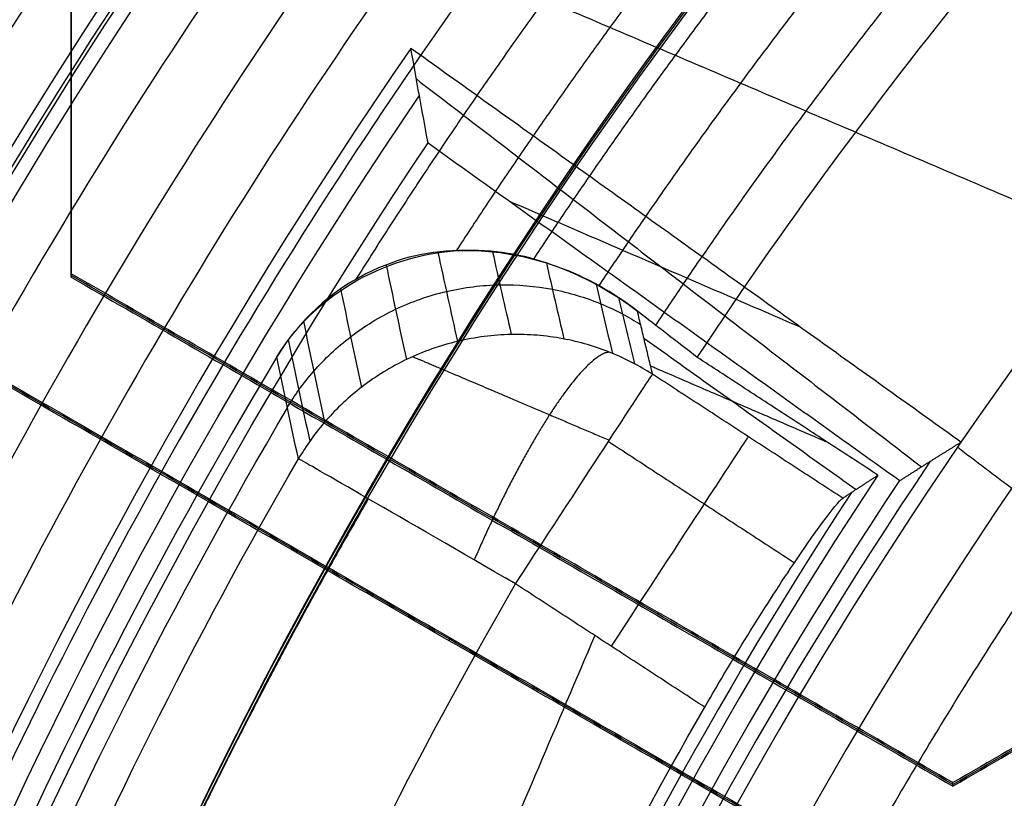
# Model space of a CAD drawing. Header units: millimetres. Extents: x -34.2 to 34.2, y -30.9 to 31.1.
# Tile 26 of 77: x -9.4 to -7.4, y 4.6 to 6.1. Entities that reach past the tile are written whole.
import ezdxf

# ---------------------------------------------------------------- set-up
doc = ezdxf.new("R2010")
doc.units = ezdxf.units.MM
for name, color, linetype, true_color in [('COTAS', 252, 'Continuous', 0x696969), ('IGES level 1', 7, 'Continuous', 0xe5eaed), ('IGES level 14', 7, 'Continuous', 0xffffff), ('IGES level 3', 7, 'Continuous', 0xe5eaed), ('IGES level 5', 7, 'Continuous', 0xe5eaed), ('IGES level 7', 7, 'Continuous', 0xcad1ee), ('IGES level 8', 7, 'Continuous', 0xcad1ee)]:
    doc.layers.add(name, color=color, linetype=linetype, true_color=true_color)

# ---------------------------------------------------------------- blocks, each defined once
blk = doc.blocks.new('Kivi_7w')
at = {"layer": 'IGES level 1', "extrusion": (0, 0, -1)}
for centre, radius, start, end in [((-7.99360577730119e-15, 1.77635683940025e-15, 1.399999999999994), 31, 269.9999999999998, 90.00000000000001), ((-7.573064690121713e-29, 2.831068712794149e-15, 0.8499999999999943), 31, 270.0000000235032, 89.99999998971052), ((-7.573064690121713e-29, 2.831068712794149e-15, 0.1500000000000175), 30.85, 270.0000000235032, 89.99999998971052), ((-7.573064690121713e-29, 1.77635683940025e-15), 30.7, 270, 90), ((-7.573064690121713e-29, 2.831068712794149e-15), 25.75, 270, 89.99999999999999), ((-7.573064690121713e-29, 2.831068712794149e-15), 24.25, 270, 89.99999999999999), ((-7.573064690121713e-29, 2.831068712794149e-15, 0.8500000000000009), 23.5, 270.0000000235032, 89.99999998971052)]:
    blk.add_arc(centre, radius, start, end, dxfattribs=at)
at = {"layer": 'IGES level 1'}
for centre, radius, start, end in [((9.992007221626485e-15, 1.77635683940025e-15, -0.2999999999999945), 31, 89.99999999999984, 270), ((7.573064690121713e-29, 2.831068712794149e-15, -1.549999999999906), 30.85, 90.00000002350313, 269.9999999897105), ((7.573064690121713e-29, 1.77635683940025e-15, -1.700000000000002), 30.7, 90.00000000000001, 270), ((7.573064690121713e-29, 1.77635683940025e-15), 25.75, 90.00000000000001, 270), ((7.587855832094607e-29, 1.77635683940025e-15), 24.25, 90.00000000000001, 270), ((6.310887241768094e-29, -1.77635683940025e-15), 23.5, 89.99999999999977, 270), ((7.573064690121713e-29, 1.77635683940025e-15, -1.700000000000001), 23.5, 90.00000000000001, 270)]:
    blk.add_arc(centre, radius, start, end, dxfattribs=at)
at = {"layer": 'IGES level 14', "extrusion": (-9.205336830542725e-34, -0.002279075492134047, -0.9999974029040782)}
blk.add_arc((-7.562773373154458e-29, -0.009800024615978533, -4.67721718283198), 16.5, 270, 90, dxfattribs=at)
at = {"layer": 'IGES level 14', "extrusion": (0, 0.002279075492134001, 0.9999974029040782)}
blk.add_arc((7.573064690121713e-29, -0.009800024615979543, 3.17721718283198), 16.5, 90.00000002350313, 269.9999999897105, dxfattribs=at)
at = {"layer": 'IGES level 14', "extrusion": (1.833778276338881e-35, 0.00227907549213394, 0.9999974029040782)}
blk.add_arc((7.544134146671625e-29, -0.009800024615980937, 1.67721718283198), 16.5, 90.00000000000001, 270, dxfattribs=at)
at = {"layer": 'IGES level 14', "extrusion": (1.833772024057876e-35, 0.00227907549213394, 0.9999974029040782)}
blk.add_arc((7.533618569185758e-29, -0.009800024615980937, 1.67721718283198), 16.5, 90.00000000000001, 270, dxfattribs=at)
at = {"layer": 'IGES level 14'}
for points in [[(-9.25, 5.485673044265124, 4.664727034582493), (-9.25, 7.506393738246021, 4.660121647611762)], [(-9.25, 5.482254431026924, 3.164730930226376), (-9.25, 7.50297512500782, 3.160125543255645)], [(-9.25, 7.499556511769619, 1.660129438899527), (-9.25, 5.478835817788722, 1.664734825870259)], [(-9.25, 5.478835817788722, 1.664734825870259), (-9.25, 5.485673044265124, 4.664727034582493)], [(-7.5, 4.475312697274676, 4.667029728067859), (-9.25, 5.485673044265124, 4.664727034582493)], [(-7.5, 4.471894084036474, 3.167033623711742), (-9.25, 5.482254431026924, 3.164730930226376)], [(-9.25, 5.478835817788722, 1.664734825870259), (-7.5, 4.468475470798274, 1.667037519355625)], [(-5.75, 5.485673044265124, 4.664727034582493), (-7.5, 4.475312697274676, 4.667029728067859)], [(-7.5, 4.471894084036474, 3.167033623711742), (-5.75, 5.482254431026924, 3.164730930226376)], [(-7.5, 4.468475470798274, 1.667037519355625), (-5.75, 5.478835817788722, 1.664734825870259)], [(-9.375, 5.269167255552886, 4.665220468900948), (-7.625, 4.258806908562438, 4.667523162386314)], [(-7.625, 4.255388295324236, 3.167527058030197), (-9.375, 5.265748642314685, 3.165224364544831)], [(-7.625, 4.251969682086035, 1.66753095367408), (-9.375, 5.262330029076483, 1.665228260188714)], [(-8.375, 4.973655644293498, 1.665886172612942), (-8.375, 4.980492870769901, 4.665878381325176)], [(-8.5, 4.763987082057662, 4.666371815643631), (-8.5, 4.757149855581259, 1.666379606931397)], [(-7.5, 4.468475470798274, 1.667037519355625), (-7.5, 4.475312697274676, 4.667029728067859)]]:
    blk.add_open_spline(points, degree=1, dxfattribs=at)
at = {"layer": 'IGES level 3', "extrusion": (1.101692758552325e-33, -0.002279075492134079, -0.9999974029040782)}
blk.add_arc((-7.628874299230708e-29, -0.009800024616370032, -14.299988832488), 22.5, 270, 90, dxfattribs=at)
at = {"layer": 'IGES level 3', "extrusion": (0, -0.002279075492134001, -0.9999974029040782)}
for centre, radius in [((-7.573064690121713e-29, -0.00980002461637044, -6.299988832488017), 22.49999999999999), ((-7.573064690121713e-29, -0.00980002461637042, -10.299988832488), 20.99999999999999), ((-7.573064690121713e-29, -0.009800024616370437, 0.4500111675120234), 18.625), ((-7.573064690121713e-29, -0.009800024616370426, -5.299988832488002), 17.74999999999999), ((-7.573064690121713e-29, -0.00980002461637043, -1.049988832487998), 15.75)]:
    blk.add_arc(centre, radius, 270.0000000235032, 89.99999998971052, dxfattribs=at)
at = {"layer": 'IGES level 3', "extrusion": (8.609319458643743e-34, 0.002279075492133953, 0.9999974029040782)}
blk.add_arc((7.53376800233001e-29, -0.009800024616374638, -1.700011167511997), 22.5, 90.00000000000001, 270, dxfattribs=at)
at = {"layer": 'IGES level 3', "extrusion": (1.835710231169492e-35, -0.002279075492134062, -0.9999974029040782)}
blk.add_arc((-7.573061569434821e-29, -0.009800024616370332, 1.700011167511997), 22.5, 270, 89.99999999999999, dxfattribs=at)
at = {"layer": 'IGES level 3', "extrusion": (1.005376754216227e-33, 0.002279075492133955, 0.9999974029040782)}
blk.add_arc((7.563374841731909e-29, -0.009800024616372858, -1.700011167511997), 21.5, 90.00000000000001, 270, dxfattribs=at)
at = {"layer": 'IGES level 3', "extrusion": (-5.205727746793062e-33, -0.002279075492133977, -0.9999974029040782)}
blk.add_arc((-7.585342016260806e-29, -0.009800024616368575, -14.299988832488), 21, 270, 90, dxfattribs=at)
at = {"layer": 'IGES level 3', "extrusion": (2.329453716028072e-33, 0.002279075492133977, 0.9999974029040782)}
blk.add_arc((7.57652751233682e-29, -0.009800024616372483, 6.299988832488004), 21, 90.00000000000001, 270, dxfattribs=at)
at = {"layer": 'IGES level 3', "extrusion": (1.83376577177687e-35, 0.002279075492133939, 0.9999974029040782)}
blk.add_arc((7.573053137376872e-29, -0.00980002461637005, 6.299988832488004), 17.75, 90, 270, dxfattribs=at)
at = {"layer": 'IGES level 3', "extrusion": (-1.835350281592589e-33, -0.002279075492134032, -0.9999974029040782)}
blk.add_arc((-7.586699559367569e-29, -0.009800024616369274, -6.299988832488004), 17.75, 270, 90, dxfattribs=at)
at = {"layer": 'IGES level 3', "extrusion": (-4.149966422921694e-34, 0.002279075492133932, 0.9999974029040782)}
blk.add_arc((7.541195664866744e-29, -0.009800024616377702, 4.299988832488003), 17.75, 90.00000000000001, 270, dxfattribs=at)
at = {"layer": 'IGES level 3', "extrusion": (2.570194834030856e-33, 0.00227907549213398, 0.9999974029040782)}
blk.add_arc((7.572730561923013e-29, -0.00980002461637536, 1.299988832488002), 16.75, 89.99999999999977, 270, dxfattribs=at)
at = {"layer": 'IGES level 3', "extrusion": (-1.714979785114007e-33, -0.002279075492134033, -0.9999974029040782)}
blk.add_arc((-7.557536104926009e-29, -0.009800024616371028, -4.299988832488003), 16.75, 270, 90, dxfattribs=at)
at = {"layer": 'IGES level 3', "extrusion": (0, -0.002279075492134, -0.9999974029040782)}
blk.add_arc((-7.573064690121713e-29, -0.009800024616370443, -2.799988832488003), 16.74999999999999, 270.0000000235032, 89.99999998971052, dxfattribs=at)
at = {"layer": 'IGES level 3', "extrusion": (2.353528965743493e-33, 0.002279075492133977, 0.9999974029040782)}
blk.add_arc((7.888420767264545e-29, -0.009800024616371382, 0.7999888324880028), 15.75, 89.99999999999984, 270, dxfattribs=at)
at = {"layer": 'IGES level 3', "extrusion": (4.243116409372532e-35, -0.002279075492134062, -0.9999974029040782)}
blk.add_arc((-7.53362716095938e-29, -0.009800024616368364, -1.299988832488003), 15.75, 270, 90, dxfattribs=at)
at = {"layer": 'IGES level 5', "extrusion": (-3.67087160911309e-16, 0.002279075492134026, 0.9999974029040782)}
blk.add_arc((1.020545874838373e-14, -0.009800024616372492, 27.79998883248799), 25, 90.03400423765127, 270.0340042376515, dxfattribs=at)
at = {"layer": 'IGES level 5', "extrusion": (3.670884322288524e-16, -0.002279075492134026, -0.9999974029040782)}
blk.add_arc((-5.430291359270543e-15, -0.009800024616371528, -14.799988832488), 25, 269.9659957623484, 89.96599576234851, dxfattribs=at)
at = {"layer": 'IGES level 5', "extrusion": (0, -0.002279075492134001, -0.9999974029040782)}
for centre, radius in [((-7.573064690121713e-29, -0.009800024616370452, -21.299988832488), 25), ((-7.573064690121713e-29, -0.009800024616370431, -28.04998883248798), 24.75), ((-7.573064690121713e-29, -0.009800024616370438, -12.299988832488), 21.5), ((-7.573064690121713e-29, -0.009800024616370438, -15.899988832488), 20), ((-7.573064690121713e-29, -0.009800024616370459, -18.749988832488), 14.5)]:
    blk.add_arc(centre, radius, 269.9659957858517, 89.96599575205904, dxfattribs=at)
at = {"layer": 'IGES level 5', "extrusion": (0, 0.002279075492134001, 0.9999974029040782)}
for centre, radius in [((7.573064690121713e-29, -0.009800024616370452, 14.54998883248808), 24.75000000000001), ((7.573064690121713e-29, -0.009800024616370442, 15.74998883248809), 14.25), ((7.573064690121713e-29, -0.009800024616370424, 25.799988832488), 13), ((7.573064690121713e-29, -0.009800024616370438, 25.799988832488), 10)]:
    blk.add_arc(centre, radius, 90.03400426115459, 270.034004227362, dxfattribs=at)
at = {"layer": 'IGES level 5', "extrusion": (3.6706471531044e-16, -0.002279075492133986, -0.9999974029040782)}
blk.add_arc((-1.039887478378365e-14, -0.009800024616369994, -28.299988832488), 24.5, 269.9659957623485, 89.96599576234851, dxfattribs=at)
at = {"layer": 'IGES level 5', "extrusion": (-3.670653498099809e-16, 0.002279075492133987, 0.9999974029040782)}
blk.add_arc((5.244170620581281e-15, -0.00980002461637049, 14.299988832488), 24.5, 90.03400423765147, 270.0340042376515, dxfattribs=at)
at = {"layer": 'IGES level 5', "extrusion": (3.670926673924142e-16, -0.002279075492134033, -0.9999974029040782)}
blk.add_arc((-5.247873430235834e-15, -0.009800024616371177, -14.299988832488), 21.5, 269.9659957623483, 89.96599576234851, dxfattribs=at)
at = {"layer": 'IGES level 5', "extrusion": (-3.670433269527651e-16, 0.002279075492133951, 0.9999974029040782)}
blk.add_arc((3.780532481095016e-15, -0.00980002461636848, 10.299988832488), 21.5, 90.03400423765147, 270.0340042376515, dxfattribs=at)
at = {"layer": 'IGES level 5', "extrusion": (-3.670335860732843e-16, 0.002279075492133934, 0.9999974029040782)}
blk.add_arc((3.780450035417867e-15, -0.009800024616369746, 10.299988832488), 21.5, 90.03400423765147, 270.0340042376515, dxfattribs=at)
at = {"layer": 'IGES level 5', "extrusion": (3.671096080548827e-16, -0.002279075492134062, -0.9999974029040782)}
blk.add_arc((-7.894942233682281e-15, -0.00980002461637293, -21.499988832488), 20, 269.9659957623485, 89.96599576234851, dxfattribs=at)
at = {"layer": 'IGES level 5', "extrusion": (-3.670564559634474e-16, 0.002279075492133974, 0.9999974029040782)}
blk.add_arc((3.786930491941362e-15, -0.009800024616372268, 10.299988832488), 20, 90.03400423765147, 270.0340042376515, dxfattribs=at)
at = {"layer": 'IGES level 5', "extrusion": (3.671066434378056e-16, -0.002279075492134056, -0.9999974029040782)}
blk.add_arc((-3.781202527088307e-15, -0.009800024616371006, -10.299988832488), 20, 269.9659957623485, 89.96599576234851, dxfattribs=at)
at = {"layer": 'IGES level 5', "extrusion": (3.671049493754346e-16, -0.002279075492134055, -0.9999974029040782)}
blk.add_arc((-7.893250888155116e-15, -0.009800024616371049, -21.499988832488), 14.5, 269.9659957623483, 89.96599576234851, dxfattribs=at)
at = {"layer": 'IGES level 5', "extrusion": (-3.671051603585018e-16, 0.002279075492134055, 0.9999974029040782)}
blk.add_arc((5.872131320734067e-15, -0.009800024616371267, 15.999988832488), 14.5, 90.03400423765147, 270.0340042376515, dxfattribs=at)
at = {"layer": 'IGES level 5', "extrusion": (3.671057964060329e-16, -0.002279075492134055, -0.9999974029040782)}
blk.add_arc((-5.87447439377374e-15, -0.009800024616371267, -15.999988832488), 14.5, 269.9659957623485, 89.96599576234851, dxfattribs=at)
at = {"layer": 'IGES level 5', "extrusion": (-3.670645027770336e-16, 0.002279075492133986, 0.9999974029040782)}
blk.add_arc((5.688760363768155e-15, -0.00980002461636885, 15.499988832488), 14, 90.03400423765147, 270.0340042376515, dxfattribs=at)
at = {"layer": 'IGES level 5', "extrusion": (3.671339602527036e-16, -0.002279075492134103, -0.9999974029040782)}
blk.add_arc((-1.038969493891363e-14, -0.009800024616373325, -28.299988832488), 13, 269.9659957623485, 89.96599576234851, dxfattribs=at)
at = {"layer": 'IGES level 5', "extrusion": (-3.671339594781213e-16, 0.002279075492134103, 0.9999974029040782)}
blk.add_arc((8.550088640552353e-15, -0.009800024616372, 23.299988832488), 13, 90.03400423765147, 270.0340042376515, dxfattribs=at)
at = {"layer": 'IGES level 5', "extrusion": (3.670041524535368e-16, -0.002279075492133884, -0.9999974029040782)}
blk.add_arc((-1.038744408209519e-14, -0.009800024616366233, -28.299988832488), 10, 269.9659957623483, 89.96599576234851, dxfattribs=at)
at = {"layer": 'IGES level 5', "extrusion": (-3.672150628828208e-16, 0.002279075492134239, 0.9999974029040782)}
blk.add_arc((8.554908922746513e-15, -0.009800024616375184, 23.299988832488), 10, 90.03400423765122, 270.0340042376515, dxfattribs=at)
at = {"layer": 'IGES level 7', "extrusion": (-6.23601909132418e-15, -0.00227907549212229, -0.9999974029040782)}
blk.add_arc((1.413211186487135e-10, -0.009800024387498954, -13.44998883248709), 13.49999999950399, 339.8612202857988, 58.30312205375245, dxfattribs=at)
at = {"layer": 'IGES level 7', "extrusion": (0, -0.002279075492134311, -0.9999974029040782)}
for centre, radius, start, end in [((-7.573064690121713e-29, -0.009800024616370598, -14.47498883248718), 13.44628202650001, 342.1877919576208, 58.30312203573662), ((-7.573064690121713e-29, -0.009800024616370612, -13.62194459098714), 10.9462265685, 346.3502644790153, 64.07580998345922)]:
    blk.add_arc(centre, radius, start, end, dxfattribs=at)
at = {"layer": 'IGES level 7', "extrusion": (-9.352924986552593e-09, 0.002279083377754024, 0.9999974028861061)}
blk.add_arc((2.272389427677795e-07, -0.009800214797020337, 11.69998960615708), 12.5688390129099, 114.3339442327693, 259.4720864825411, dxfattribs=at)
at = {"layer": 'IGES level 7', "extrusion": (0, 0.002279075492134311, 0.9999974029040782)}
for centre, radius, start, end in [((7.573064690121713e-29, -0.009800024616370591, 12.57498883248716), 13.42344741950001, 121.6968779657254, 252.1091530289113), ((7.573064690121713e-29, -0.009800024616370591, 14.72498883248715), 9.100838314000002, 145.9969179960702, 167.8091129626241)]:
    blk.add_arc(centre, radius, start, end, dxfattribs=at)
at = {"layer": 'IGES level 7', "extrusion": (5.04699312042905e-16, -0.002279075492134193, -0.9999974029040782)}
blk.add_arc((-3.613536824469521e-11, -0.00980002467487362, -15.49998883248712), 13.39256405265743, 342.2717077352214, 58.30312205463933, dxfattribs=at)
at = {"layer": 'IGES level 7', "extrusion": (-1.177845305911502e-13, 0.002279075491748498, 0.999997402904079)}
blk.add_arc((4.619931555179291e-12, -0.00980002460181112, 11.6999888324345), 13.34689483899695, 121.6968779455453, 252.1091530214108, dxfattribs=at)
at = {"layer": 'IGES level 7', "extrusion": (0, -0.00227907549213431, -0.9999974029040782)}
for centre, radius, start, end in [((-7.573064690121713e-29, -0.009800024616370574, -12.49694459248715), 11.77188247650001, 281.3669865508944, 64.8269823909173), ((-7.573064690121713e-29, -0.009800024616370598, -14.72498883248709), 10.34781278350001, 11.99877113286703, 34.19519787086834)]:
    blk.add_arc(centre, radius, start, end, dxfattribs=at)
at = {"layer": 'IGES level 7', "extrusion": (4.502104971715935e-11, -0.00227907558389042, -0.9999974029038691)}
blk.add_arc((-4.852582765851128e-10, -0.009800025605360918, -13.29390035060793), 10.9749267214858, 282.3289579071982, 63.86501105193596, dxfattribs=at)
at = {"layer": 'IGES level 7', "extrusion": (-1.224980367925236e-07, -0.002278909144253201, -0.9999974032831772)}
blk.add_arc((1.604898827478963e-06, -0.009797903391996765, -13.949986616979), 10.91752664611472, 347.1266865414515, 64.20127674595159, dxfattribs=at)
at = {"layer": 'IGES level 7', "extrusion": (-8.704678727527e-12, 0.0022790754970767, 0.9999974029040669)}
blk.add_arc((5.054701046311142e-09, -0.009800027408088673, 13.94998883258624), 10.41561650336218, 145.4226068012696, 168.3834241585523, dxfattribs=at)
at = {"layer": 'IGES level 7', "extrusion": (5.508496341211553e-12, -0.002279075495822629, -0.9999974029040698)}
blk.add_arc((-1.905902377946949e-09, -0.009800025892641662, -15.49998883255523), 10.28000907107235, 12.38607181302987, 33.80789722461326, dxfattribs=at)
at = {"layer": 'IGES level 7', "extrusion": (-2.23493038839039e-12, 0.00227907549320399, 0.9999974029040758)}
blk.add_arc((-3.447185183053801e-09, -0.009800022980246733, 13.94998883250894), 9.072826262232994, 145.5735272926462, 168.2325036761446, dxfattribs=at)
at = {"layer": 'IGES level 7', "extrusion": (-3.857934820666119e-15, -0.002279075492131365, -0.9999974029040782)}
blk.add_arc((-1.658531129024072e-14, -0.009800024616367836, -15.49998883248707), 9.128850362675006, 12.61176562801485, 33.58220340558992, dxfattribs=at)
at = {"layer": 'IGES level 7'}
for points, degree in [([(-10.91650915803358, 7.783893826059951, 15.48228895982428), (-5.697452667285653, 5.558108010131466, 15.48736170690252)], 1), ([(-8.934511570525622, 6.296281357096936, 13.93567532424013), (-5.928021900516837, 5.014095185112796, 13.9385975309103)], 1), ([(-8.54173957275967, 5.745412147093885, 15.48693482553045), (-8.553349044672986, 5.808132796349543, 14.97015161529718), (-8.564701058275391, 5.870672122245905, 14.45334052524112), (-8.575805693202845, 5.933037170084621, 13.93650318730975)], 3), ([(-7.483742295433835, 5.151285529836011, 13.93828486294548), (-8.575805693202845, 5.933037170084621, 13.93650318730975)], 1), ([(-8.56493074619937, 5.872346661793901, 14.43899766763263), (-7.56208009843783, 5.102309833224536, 14.93591402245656)], 1), ([(-8.54173957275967, 5.745412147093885, 15.48693482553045), (-7.605182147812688, 5.07497918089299, 15.48846279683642)], 1), ([(-7.802336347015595, 5.379350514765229, 13.93776508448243), (-8.37865149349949, 5.628665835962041, 15.4872008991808)], 1)]:
    blk.add_open_spline(points, degree=degree, dxfattribs=at)
blk.add_rational_spline([(-7.605182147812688, 5.07497918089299, 15.48846279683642), (-7.564854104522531, 5.100679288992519, 14.97025574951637), (-7.524373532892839, 5.126115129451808, 14.45352183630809), (-7.483742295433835, 5.151285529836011, 13.93828486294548)], [1, 0.999984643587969, 0.999984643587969, 1], degree=3, dxfattribs=at)
at = {"layer": 'IGES level 8', "extrusion": (0, -0.002279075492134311, -0.9999974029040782)}
blk.add_arc((-7.573064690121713e-29, -0.009800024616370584, -5.199988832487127), 17.5, 293.0969845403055, 113.0969845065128, dxfattribs=at)
at = {"layer": 'IGES level 8', "extrusion": (5.852610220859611e-15, 0.002279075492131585, 0.9999974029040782)}
blk.add_arc((-2.797333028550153e-14, -0.0098000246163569, 4.449988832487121), 17.5, 66.90301548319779, 246.9030154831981, dxfattribs=at)
at = {"layer": 'IGES level 8', "extrusion": (0, 0.002279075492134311, 0.9999974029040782)}
for centre, radius, start, end in [((7.573064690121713e-29, -0.009800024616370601, 10.44669935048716), 8.941142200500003, 66.9030155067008, 246.9030154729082), ((7.573064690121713e-29, -0.00980002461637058, 14.62498883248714), 9.197289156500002, 146.8618212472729, 166.9442096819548)]:
    blk.add_arc(centre, radius, start, end, dxfattribs=at)
at = {"layer": 'IGES level 8', "extrusion": (7.165500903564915e-14, 0.002279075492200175, 0.999997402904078)}
blk.add_arc((-0.001384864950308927, -0.01107915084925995, 13.94998883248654), 9.072407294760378, 119.8689198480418, 145.5619194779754, dxfattribs=at)
at = {"layer": 'IGES level 8', "extrusion": (1.134365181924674e-15, -0.002279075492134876, -0.9999974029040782)}
blk.add_arc((-3.899474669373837e-10, -0.009800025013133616, -13.94998883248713), 9.601150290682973, 33.4885602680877, 45.49698451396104, dxfattribs=at)
at = {"layer": 'IGES level 8', "extrusion": (4.533894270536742e-11, 0.002279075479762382, 0.9999974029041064)}
blk.add_arc((9.123365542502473e-09, -0.009800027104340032, 13.22812255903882), 10.3087716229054, 149.0604418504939, 164.745589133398, dxfattribs=at)
at = {"layer": 'IGES level 8', "extrusion": (-0.8377474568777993, 0.5460564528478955, -0.00124450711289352)}
blk.add_arc((0.4906102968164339, 14.80095252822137, 9.65049592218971), 0.4999999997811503, 90.10939440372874, 175.1093943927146, dxfattribs=at)
at = {"layer": 'IGES level 8', "extrusion": (0, -0.00227907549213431, -0.9999974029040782)}
blk.add_arc((-7.573064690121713e-29, -0.00980002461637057, -14.0358446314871), 10.2381050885, 15.68935877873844, 30.50461023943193, dxfattribs=at)
at = {"layer": 'IGES level 8', "extrusion": (0.8377474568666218, -0.5460564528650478, 0.001244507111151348)}
blk.add_arc((-0.4906102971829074, 14.80095252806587, -9.42381076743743), 0.4999999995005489, 4.890605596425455, 89.89060558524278, dxfattribs=at)
at = {"layer": 'IGES level 8', "extrusion": (3.525311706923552e-14, 0.002279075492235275, 0.999997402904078)}
blk.add_arc((6.005889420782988e-11, -0.009800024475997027, 13.94998883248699), 9.072826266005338, 145.5735272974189, 168.2325036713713, dxfattribs=at)
at = {"layer": 'IGES level 8', "extrusion": (-1.775820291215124e-09, -0.002279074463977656, -0.9999974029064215)}
blk.add_arc((1.614941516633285e-08, -0.009800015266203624, -14.84356668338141), 10.16743857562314, 16.1243067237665, 30.06966232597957, dxfattribs=at)
at = {"layer": 'IGES level 8', "extrusion": (-0.5010525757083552, -0.8654145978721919, 0.001972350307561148)}
blk.add_arc((-9.681325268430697, 14.78894299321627, 0.008481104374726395), 0.50000000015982, 90.06542829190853, 175.0654282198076, dxfattribs=at)
at = {"layer": 'IGES level 8', "extrusion": (-1.13876213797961e-12, 0.002279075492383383, 0.9999974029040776)}
blk.add_arc((4.453032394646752e-09, -0.009800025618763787, 13.9499888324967), 9.172891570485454, 146.4931577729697, 167.3128732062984, dxfattribs=at)
at = {"layer": 'IGES level 8', "extrusion": (5.749173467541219e-15, -0.002279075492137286, -0.9999974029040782)}
blk.add_arc((-1.270422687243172e-13, -0.009800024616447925, -15.29998883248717), 9.221686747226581, 16.27141107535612, 29.92255795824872, dxfattribs=at)
at = {"layer": 'IGES level 8'}
for points, weights, degree in [([(7.920460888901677, -13.65805883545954, 5.98113211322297), (35.24417047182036, 2.182821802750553, 5.945029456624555), (19.40324869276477, 29.50646042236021, 5.882756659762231), (-7.920460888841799, 13.66557978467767, 5.918859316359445)], [1, 0.333333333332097, 0.333333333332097, 1], 3), ([(7.853117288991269, -13.54136703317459, 6.214465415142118), (34.94450744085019, 2.164826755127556, 6.178669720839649), (19.23827286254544, 29.2561465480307, 6.116926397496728), (-7.85311728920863, 13.54995275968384, 6.152722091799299)], [1, 0.333333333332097, 0.333333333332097, 1], 3), ([(7.761583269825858, -13.38278941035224, 6.518050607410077), (34.53720278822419, 2.140336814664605, 6.482672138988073), (19.01403624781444, 28.91588679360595, 6.421648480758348), (-7.761583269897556, 13.39276056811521, 6.457026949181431)], [1, 0.333333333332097, 0.333333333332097, 1], 3), ([(7.67004925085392, -13.22424449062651, 6.807286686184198), (34.12989813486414, 2.115814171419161, 6.77232544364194), (18.78979963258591, 28.57559433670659, 6.71202145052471), (-7.67004925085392, 13.2355356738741, 6.74698269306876)], [1, 0.3333333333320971, 0.3333333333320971, 1], 3), ([(7.578515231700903, -13.06572935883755, 7.083452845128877), (33.72259348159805, 2.091261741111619, 7.048908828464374), (18.5655630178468, 28.23527209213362, 6.989324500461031), (-7.578515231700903, 13.07828099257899, 7.023868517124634)], [1, 0.333333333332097, 0.333333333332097, 1], 3), ([(7.486981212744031, -12.90724140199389, 7.347695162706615), (33.31528882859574, 2.066682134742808, 7.31356837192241), (18.34132640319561, 27.89492267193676, 7.254703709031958), (-7.486981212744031, 12.92099913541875, 7.288830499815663)], [1, 0.333333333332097, 0.333333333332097, 1], 3), ([(-7.920460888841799, 13.66557978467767, 5.918859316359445), (-24.94236783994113, 3.79715414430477, 5.941350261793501), (-20.08149548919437, -15.2685658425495, 5.984802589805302), (-0.4125494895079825, -15.78257809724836, 5.98597406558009)], [1, 0.514853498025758, 0.514853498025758, 1], 3), ([(-7.853117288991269, 13.5499527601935, 6.152722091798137), (-24.73029573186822, 3.765433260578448, 6.175021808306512), (-19.91075287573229, -15.13818072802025, 6.218104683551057), (-0.409041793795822, -15.6478226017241, 6.219266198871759)], [1, 0.514853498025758, 0.514853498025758, 1], 3), ([(-7.761583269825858, 13.39276056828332, 6.457026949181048), (-24.44204543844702, 3.722287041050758, 6.479066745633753), (-19.67867799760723, -14.96099103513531, 6.521647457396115), (-0.4042741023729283, -15.46469264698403, 6.522795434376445)], [1, 0.514853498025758, 0.514853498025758, 1], 3), ([(-7.67004925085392, 13.2355356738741, 6.74698269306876), (-24.15379514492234, 3.679108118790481, 6.768762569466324), (-19.44660311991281, -14.78383404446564, 6.810841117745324), (-0.3995064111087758, -15.28159539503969, 6.811975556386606)], [1, 0.5148534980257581, 0.5148534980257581, 1], 3), ([(-7.578515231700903, 13.07828099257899, 7.023868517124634), (-23.86554485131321, 3.635899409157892, 7.04538847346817), (-19.21452824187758, -14.60670684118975, 7.086964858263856), (-0.3947387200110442, -15.09852793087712, 7.088085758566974)], [1, 0.514853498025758, 0.514853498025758, 1], 3), ([(-7.486981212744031, 12.92099913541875, 7.288830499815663), (-23.57729455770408, 3.592663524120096, 7.31009053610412), (-18.98245336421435, -14.42960681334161, 7.351164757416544), (-0.3899710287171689, -14.91548764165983, 7.352272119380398)], [1, 0.514853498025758, 0.514853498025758, 1], 3), ([(9.048872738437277, -9.194026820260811, 10.10388913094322), (27.46333362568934, 8.90367165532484, 10.06264300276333), (9.365588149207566, 27.31808471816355, 10.02067505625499), (-9.048872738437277, 9.220386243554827, 10.06192118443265)], [1, 0.333333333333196, 0.333333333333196, 1], 3), ([(8.938473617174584, -9.081188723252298, 10.32620226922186), (27.12827223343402, 8.79571208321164, 10.28545935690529), (9.251324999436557, 26.98546345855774, 10.2440034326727), (-8.938473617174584, 9.108562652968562, 10.28474634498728)], [1, 0.333333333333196, 0.333333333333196, 1], 3), ([(-7.395447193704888, 12.76369241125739, 7.54288160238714), (-23.28904426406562, 3.549402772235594, 7.563881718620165), (-18.75037848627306, -14.25253165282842, 7.60445377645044), (-0.3852033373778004, -14.73247221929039, 7.605547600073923)], [0.9999999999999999, 0.514853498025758, 0.514853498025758, 0.9999999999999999], 3), ([(8.82807449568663, -8.968374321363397, 10.53811836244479), (26.79321084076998, 8.687728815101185, 10.49787866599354), (9.137061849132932, 26.65281850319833, 10.45693476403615), (-8.82807449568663, 8.996715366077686, 10.4971744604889)], [1, 0.3333333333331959, 0.3333333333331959, 1], 3), ([(-7.30391317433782, 12.60636282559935, 7.786901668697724), (-23.00079397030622, 3.506119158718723, 7.807641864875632), (-18.51830360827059, -14.07547935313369, 7.847711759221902), (-0.3804356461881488, -14.54947965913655, 7.848792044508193)], [0.9999999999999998, 0.5148534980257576, 0.5148534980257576, 0.9999999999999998], 3), ([(-0.3760125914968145, -14.37973382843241, 8.066137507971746), (-18.30300446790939, -13.91124438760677, 8.065069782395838), (-22.73338010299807, 3.465945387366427, 8.025465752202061), (-7.218995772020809, 12.46038699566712, 8.004966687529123)], [1, 0.514853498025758, 0.514853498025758, 1], 3), ([(8.717675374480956, -8.855581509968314, 10.74056142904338), (26.45814944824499, 8.579723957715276, 10.70082494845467), (9.022798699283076, 26.32015195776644, 10.6603930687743), (-8.717675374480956, 8.884846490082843, 10.70012954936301)], [1, 0.333333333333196, 0.333333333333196, 1], 3), ([(-7.142161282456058, 12.32840886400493, 8.247426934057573), (-31.78092200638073, -1.955876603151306, 8.27998198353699), (-17.49659944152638, -26.59457333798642, 8.336135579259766), (7.142161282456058, -12.31028787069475, 8.303580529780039)], [1, 0.333333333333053, 0.333333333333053, 1], 3), ([(8.607276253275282, -8.742808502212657, 10.93431518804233), (26.12308805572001, 8.47169929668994, 10.89508192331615), (8.908535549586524, 25.98746560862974, 10.85516206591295), (-8.607276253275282, 8.77295781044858, 10.89439533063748)], [1, 0.333333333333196, 0.333333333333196, 1], 3), ([(-7.056896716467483, 12.18192373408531, 8.504770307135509), (-31.40151493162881, -1.931833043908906, 8.536936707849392), (-17.28772149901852, -26.27638803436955, 8.592419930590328), (7.056896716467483, -12.16263125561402, 8.560253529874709)], [0.9999999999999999, 0.3333333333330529, 0.3333333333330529, 0.9999999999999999], 3), ([(8.49687713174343, -8.630053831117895, 11.12002305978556), (25.78802666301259, 8.363656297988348, 11.08129301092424), (8.7942723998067, 25.65476092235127, 11.04188517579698), (-8.49687713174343, 8.661050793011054, 11.08061522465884)], [1, 0.333333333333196, 0.333333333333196, 1], 3), ([(-6.971632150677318, 12.03541300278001, 8.750880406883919), (-31.02210785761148, -1.907815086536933, 8.782658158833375), (-17.07884355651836, -25.95822833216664, 8.837471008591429), (6.971632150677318, -12.01500024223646, 8.805693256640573)], [1, 0.333333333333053, 0.333333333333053, 1], 3), ([(8.386478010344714, -8.517316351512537, 11.29818816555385), (25.45296527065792, 8.255596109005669, 11.25996133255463), (8.680009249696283, 25.32203904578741, 11.22106551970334), (-8.386478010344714, 8.549126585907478, 11.25929235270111)], [0.9999999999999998, 0.3333333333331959, 0.3333333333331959, 0.9999999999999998], 3), ([(-6.88636758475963, 11.88887898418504, 8.986772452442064), (-30.64270078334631, -1.883820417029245, 9.018161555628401), (-16.86996561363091, -25.64009191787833, 9.07230403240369), (6.88636758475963, -11.86739251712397, 9.0409149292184)], [1, 0.333333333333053, 0.333333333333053, 1], 3), ([(8.28374672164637, -8.412423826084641, 11.45752409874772), (25.14117575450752, 8.155026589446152, 11.41976553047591), (8.573682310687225, 25.01241184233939, 11.38134617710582), (-8.28374672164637, 8.444961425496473, 11.41910474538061)], [1, 0.333333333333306, 0.333333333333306, 1], 3), ([(-6.801103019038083, 11.74232371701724, 9.213341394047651), (-30.26329370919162, -1.859846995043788, 9.244341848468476), (-16.66108767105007, -25.32197675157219, 9.297813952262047), (6.801103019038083, -11.71980603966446, 9.26681349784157)], [1, 0.333333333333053, 0.333333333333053, 1], 3), ([(8.191790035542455, -8.318451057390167, 11.63591738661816), (24.8620871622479, 8.06508646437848, 11.5985779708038), (8.478507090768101, 24.73534029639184, 11.56058510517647), (-8.191790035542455, 8.35180277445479, 11.59792452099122)], [1, 0.333333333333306, 0.333333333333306, 1], 3), ([(-6.715838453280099, 11.59574896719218, 9.431361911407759), (-29.88388663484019, -1.835893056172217, 9.461973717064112), (-16.45220972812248, -25.00388106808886, 9.5147754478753), (6.715838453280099, -11.57223904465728, 9.484163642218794)], [1, 0.333333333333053, 0.333333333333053, 1], 3), ([(8.089276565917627, -8.213709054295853, 11.82645433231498), (24.55095872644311, 7.964802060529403, 11.78958218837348), (8.372405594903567, 24.42644146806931, 11.75206477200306), (-8.089276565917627, 8.247930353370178, 11.78893691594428)], [1, 0.333333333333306, 0.333333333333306, 1], 3), ([(-6.630573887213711, 11.44915622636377, 9.641488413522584), (-29.50447956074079, -1.811957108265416, 9.671711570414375), (-16.24333178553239, -24.68580337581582, 9.723842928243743), (6.630573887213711, -11.42469004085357, 9.693619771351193)], [0.9999999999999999, 0.333333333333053, 0.333333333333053, 0.9999999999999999], 3), ([(7.986763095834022, -8.108985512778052, 12.00889089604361), (24.23983029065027, 7.864499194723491, 11.97248602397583), (8.26630409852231, 24.11752417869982, 11.93544405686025), (-7.986763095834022, 8.144039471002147, 11.97184892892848)], [0.9999999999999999, 0.3333333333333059, 0.3333333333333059, 0.9999999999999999], 3), ([(7.884249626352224, -8.004279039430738, 12.18383830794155), (23.92870185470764, 7.764179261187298, 12.14790070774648), (8.160202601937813, 23.80858982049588, 12.11133418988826), (-7.884249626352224, 8.040131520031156, 12.14727179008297)], [0.9999999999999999, 0.3333333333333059, 0.3333333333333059, 0.9999999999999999], 3), ([(7.781736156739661, -7.899588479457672, 12.35180349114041), (23.61757341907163, 7.663843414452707, 12.31633316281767), (8.054101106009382, 23.49963954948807, 12.28024209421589), (-7.781736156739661, 7.93620765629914, 12.315712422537)], [1, 0.333333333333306, 0.333333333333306, 1], 3), ([(7.679222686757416, -7.794912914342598, 12.51318906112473), (23.30644498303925, 7.563492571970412, 12.47818600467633), (7.947999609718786, 23.190674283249, 12.44257038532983), (-7.679222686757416, 7.832268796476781, 12.47757344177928)], [0.9999999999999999, 0.3333333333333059, 0.3333333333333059, 0.9999999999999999], 3), ([(7.576709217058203, -7.690251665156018, 12.66829332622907), (22.99531654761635, 7.463127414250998, 12.63375754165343), (7.841898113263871, 22.88169470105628, 12.59861737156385), (-7.576709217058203, 7.728315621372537, 12.63315315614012)], [0.9999999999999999, 0.3333333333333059, 0.3333333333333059, 0.9999999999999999], 3), ([(7.476682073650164, -7.58814220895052, 12.81376720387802), (22.69173411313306, 7.365183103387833, 12.77968735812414), (7.738369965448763, 22.58019562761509, 12.74501110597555), (-7.476682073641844, 7.626870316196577, 12.77909095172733)], [1, 0.333333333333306, 0.333333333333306, 1], 3), ([(6.552136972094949, -11.28897101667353, 9.87979353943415), (-9.839096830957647, -20.79176482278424, 9.901451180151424), (-25.29512746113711, -6.530842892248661, 9.868949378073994), (-9.15689771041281, 9.32977978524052, 9.832801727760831)], [1, 0.4081068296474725, 0.3417199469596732, 0.8008393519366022], 3), ([(-9.048872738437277, 9.220386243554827, 10.06192118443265), (-27.46333362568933, -8.877312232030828, 10.10316731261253), (-9.365588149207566, -27.29172529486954, 10.14513525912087), (9.048872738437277, -9.194026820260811, 10.10388913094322)], [1, 0.333333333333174, 0.333333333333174, 1], 3), ([(-8.938473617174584, 9.108562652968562, 10.28474634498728), (-27.12827223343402, -8.768338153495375, 10.32548925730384), (-9.251324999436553, -26.95808952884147, 10.36694518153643), (8.938473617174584, -9.081188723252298, 10.32620226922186)], [1, 0.3333333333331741, 0.3333333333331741, 1], 3), ([(-8.82807449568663, 8.996715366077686, 10.4971744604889), (-26.79321084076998, -8.659387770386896, 10.53741415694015), (-9.137061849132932, -26.62447745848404, 10.57835805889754), (8.82807449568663, -8.968374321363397, 10.53811836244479)], [1, 0.3333333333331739, 0.3333333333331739, 1], 3), ([(-8.717675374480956, 8.884846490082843, 10.70012954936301), (-26.45814944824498, -8.550458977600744, 10.73986602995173), (-9.022798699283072, -26.2908869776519, 10.78029790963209), (8.717675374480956, -8.855581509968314, 10.74056142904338)], [1, 0.333333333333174, 0.333333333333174, 1], 3), ([(3.45617979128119, 8.110085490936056, 6.924944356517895), (-1.946541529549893, 10.41419936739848, 6.919693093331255), (-6.375992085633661, 7.514225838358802, 6.926302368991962), (-8.104081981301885, 3.462195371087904, 6.935537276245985)], [0.4999999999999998, 0.4999999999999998, 0.6666666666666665, 1], 3), ([(-8.607276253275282, 8.77295781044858, 10.89439533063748), (-26.12308805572, -8.441549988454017, 10.93362859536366), (-8.908535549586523, -25.95731630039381, 10.97354845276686), (8.607276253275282, -8.742808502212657, 10.93431518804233)], [1, 0.333333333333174, 0.333333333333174, 1], 3), ([(-8.49687713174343, 8.661050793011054, 11.08061522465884), (-25.78802666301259, -8.332659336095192, 11.11934527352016), (-8.794272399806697, -25.6237639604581, 11.15875310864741), (8.49687713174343, -8.630053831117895, 11.12002305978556)], [1, 0.333333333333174, 0.333333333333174, 1], 3), ([(-8.386478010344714, 8.549126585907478, 11.25929235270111), (-25.45296527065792, -8.223785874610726, 11.29751918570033), (-8.680009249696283, -25.29022881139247, 11.33641499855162), (8.386478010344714, -8.517316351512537, 11.29818816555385)], [0.9999999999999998, 0.3333333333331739, 0.3333333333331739, 0.9999999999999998], 3), ([(8.28374672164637, -8.412423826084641, 11.45752409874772), (-8.573682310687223, -24.97987424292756, 11.49528266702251), (-25.14117575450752, -8.122488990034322, 11.45686331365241), (-8.28374672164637, 8.444961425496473, 11.41910474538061)], [1, 0.333333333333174, 0.333333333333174, 1], 3), ([(-8.191790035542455, 8.35180277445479, 11.59792452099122), (-24.86208716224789, -8.031734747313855, 11.63526393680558), (-8.478507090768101, -24.70198857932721, 11.6732568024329), (8.191790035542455, -8.318451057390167, 11.63591738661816)], [1, 0.333333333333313, 0.333333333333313, 1], 3), ([(-8.089276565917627, 8.247930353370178, 11.78893691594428), (-24.5509587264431, -7.930580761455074, 11.82580905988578), (-8.372405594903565, -24.39222016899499, 11.8633264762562), (8.089276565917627, -8.213709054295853, 11.82645433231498)], [1, 0.333333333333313, 0.333333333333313, 1], 3), ([(-7.986763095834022, 8.144039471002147, 11.97184892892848), (-24.23983029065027, -7.829445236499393, 12.00825380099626), (-8.266304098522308, -24.08247022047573, 12.04529576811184), (7.986763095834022, -8.108985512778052, 12.00889089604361)], [0.9999999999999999, 0.3333333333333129, 0.3333333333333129, 0.9999999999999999], 3), ([(-7.884249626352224, 8.040131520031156, 12.14727179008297), (-23.92870185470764, -7.728326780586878, 12.18320939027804), (-8.160202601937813, -23.77273733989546, 12.21977590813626), (7.884249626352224, -8.004279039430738, 12.18383830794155)], [0.9999999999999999, 0.3333333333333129, 0.3333333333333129, 0.9999999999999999], 3), ([(-7.781736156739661, 7.93620765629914, 12.315712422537), (-23.61757341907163, -7.627224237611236, 12.35118275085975), (-8.054101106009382, -23.46302037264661, 12.38727381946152), (7.781736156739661, -7.899588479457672, 12.35180349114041)], [1, 0.333333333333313, 0.333333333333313, 1], 3), ([(-7.679222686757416, 7.832268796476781, 12.47757344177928), (-23.30644498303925, -7.526136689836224, 12.51257649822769), (-7.947999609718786, -23.15331840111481, 12.54819211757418), (7.679222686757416, -7.794912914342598, 12.51318906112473)], [0.9999999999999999, 0.3333333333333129, 0.3333333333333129, 0.9999999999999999], 3), ([(-7.576709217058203, 7.728315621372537, 12.63315315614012), (-22.99531654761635, -7.425063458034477, 12.66768894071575), (-7.841898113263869, -22.84363074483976, 12.70282911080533), (7.576709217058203, -7.690251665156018, 12.66829332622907)], [0.9999999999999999, 0.333333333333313, 0.333333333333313, 0.9999999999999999], 3), ([(-7.476682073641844, 7.626870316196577, 12.77909095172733), (-22.69173411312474, -7.326454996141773, 12.81317079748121), (-7.738369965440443, -22.54146752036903, 12.84784704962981), (7.476682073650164, -7.58814220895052, 12.81376720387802)], [1, 0.333333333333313, 0.333333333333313, 1], 3), ([(-7.381320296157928, 7.530227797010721, 12.94949639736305), (-22.40231106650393, -7.232374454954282, 12.98314156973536), (-7.639670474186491, -22.25332621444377, 13.01737554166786), (7.38132029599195, -7.490723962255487, 12.98373036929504)], [0.9999999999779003, 0.333333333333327, 0.3333333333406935, 1], 3), ([(-7.28494011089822, 7.43253579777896, 13.11408895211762), (-22.10979715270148, -7.137306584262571, 13.14729480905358), (-7.539916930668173, -21.96212512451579, 13.18108177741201), (7.284940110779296, -7.392282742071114, 13.14787592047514)], [0.9999999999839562, 0.333333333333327, 0.333333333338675, 1], 3), ([(-7.188559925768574, 7.334827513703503, 13.2715358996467), (-7.738499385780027, 6.794348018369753, 13.27276769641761), (-8.245171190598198, 6.174807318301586, 13.27417968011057), (-8.684845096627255, 5.474711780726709, 13.27577525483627)], [0.999999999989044, 0.9300714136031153, 0.8674778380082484, 0.8122192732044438], 3), ([(-7.092179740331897, 7.237103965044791, 13.4222854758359), (-7.600396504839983, 6.737629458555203, 13.42342381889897), (-8.071316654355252, 6.169526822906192, 13.42471857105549), (-8.485711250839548, 5.531405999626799, 13.42617290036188)], [0.9999999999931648, 0.9342072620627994, 0.8749075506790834, 0.8221008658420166], 3), ([(-6.995799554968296, 7.139365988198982, 13.56670441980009), (-7.481634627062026, 6.661888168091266, 13.56779263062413), (-7.932982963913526, 6.120749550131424, 13.56902592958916), (-8.332585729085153, 5.514628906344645, 13.57040732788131)], [0.999999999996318, 0.9361084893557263, 0.8783401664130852, 0.8266950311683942], 3), ([(-6.899419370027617, 7.041614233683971, 13.70507797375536), (-7.372442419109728, 6.576728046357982, 13.70613748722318), (-7.812342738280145, 6.050620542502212, 13.70733652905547), (-8.20274545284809, 5.462010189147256, 13.7086780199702)], [0.999999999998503, 0.9368728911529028, 0.8797233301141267, 0.828551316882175], 3), ([(-6.803039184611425, 6.943849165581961, 13.83760988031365), (-7.270227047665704, 6.484697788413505, 13.83865632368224), (-7.704643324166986, 5.964984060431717, 13.83984079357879), (-8.090061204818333, 5.383441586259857, 13.84116617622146)], [0.9999999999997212, 0.9367749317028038, 0.8795459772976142, 0.8283131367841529], 3), ([(-8.096020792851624, 5.286144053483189, 14.83155770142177), (-8.534545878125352, 5.567111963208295, 14.87858447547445), (-8.799072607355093, 5.118437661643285, 14.83193991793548)], [1, 0.691080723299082, 1], 2), ([(-8.572400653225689, 5.320990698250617, 14.84990330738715), (-8.541714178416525, 5.308351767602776, 15.04651112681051), (-8.392206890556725, 5.244919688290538, 15.19088891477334), (-8.18188924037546, 5.155140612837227, 15.15409992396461)], [0.8089239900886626, 0.5890046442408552, 0.5070451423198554, 0.5630454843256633], 3), ([(-8.182040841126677, 5.330138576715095, 14.83943403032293), (-8.238304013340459, 5.324628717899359, 15.09695015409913), (-8.345382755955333, 5.159915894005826, 15.27324830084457), (-8.450078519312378, 4.917346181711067, 15.27975154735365)], [0.6255478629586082, 0.520737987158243, 0.5194947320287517, 0.6218180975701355], 3), ([(-7.718476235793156, 5.04005480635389, 14.83211855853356), (-7.695215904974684, 5.055374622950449, 14.53369718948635), (-7.671903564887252, 5.070606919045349, 14.2358009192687), (-7.648539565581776, 5.085751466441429, 13.93843422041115)], [1, 0.99999499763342, 0.99999499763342, 1], 3), ([(-8.660344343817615, 5.038858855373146, 15.15718292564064), (-9.06814969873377, 4.33450022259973, 15.15878821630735), (-9.38743242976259, 3.58584509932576, 15.16049446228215), (-9.613469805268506, 2.803967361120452, 15.16227642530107)], [0.8686386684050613, 0.8643557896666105, 0.8643557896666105, 0.8686386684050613], 3)]:
    blk.add_rational_spline(points, weights, degree=degree, dxfattribs=at)
for points, degree in [([(-16.09723752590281, 6.865376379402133, 4.434353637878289), (16.09723752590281, -6.864692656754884, 4.465645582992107)], 1), ([(-8.522193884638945, 5.528249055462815, 13.39514034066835), (-8.509482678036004, 5.469442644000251, 13.88041336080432), (-8.496535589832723, 5.410469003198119, 14.36566425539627), (-8.48334294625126, 5.35132142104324, 14.85088889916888)], 3), ([(-8.41374459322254, 5.529377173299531, 13.49165078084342), (-8.401578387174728, 5.474735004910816, 13.94425601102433), (-8.389203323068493, 5.419951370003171, 14.39684147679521), (-8.376611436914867, 5.365021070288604, 14.84940381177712)], 3), ([(-8.624927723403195, 5.502867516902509, 13.31547782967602), (-8.611790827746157, 5.440530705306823, 13.82684610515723), (-8.598394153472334, 5.378000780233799, 14.33818973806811), (-8.58472636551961, 5.315269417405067, 14.84950387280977)], 3), ([(-8.306901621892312, 5.507093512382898, 13.59665972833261), (-8.295409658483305, 5.456913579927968, 14.01287302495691), (-8.28373742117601, 5.40661553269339, 14.42906876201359), (-8.27187859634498, 5.356195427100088, 14.84524428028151)], 3), ([(-8.715418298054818, 5.4556040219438, 13.25826047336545), (-8.701940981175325, 5.390634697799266, 13.78734880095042), (-8.688184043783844, 5.325449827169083, 14.3164099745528), (-8.674134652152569, 5.260039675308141, 14.84543853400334)], 3), ([(-8.208202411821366, 5.464984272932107, 13.70224113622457), (-8.197493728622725, 5.419272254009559, 14.08115343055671), (-8.186632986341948, 5.373462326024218, 14.46005027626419), (-8.175615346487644, 5.327551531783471, 14.83892962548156)], 3), ([(-8.163430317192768, 5.438095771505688, 13.75339774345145), (-8.153141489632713, 5.394554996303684, 14.11400635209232), (-8.142714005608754, 5.350925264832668, 14.47460054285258), (-8.132143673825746, 5.307204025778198, 14.83517853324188)], 3), ([(-8.096020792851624, 5.286144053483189, 14.83155770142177), (-8.12611143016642, 5.411314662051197, 13.79795525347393)], 1), ([(-8.007320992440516, 5.319610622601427, 13.93790123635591), (-8.047423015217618, 5.350445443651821, 13.89186374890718), (-8.087016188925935, 5.381012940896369, 13.84519693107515), (-8.12611143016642, 5.411314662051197, 13.79795525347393)], 3), ([(-8.789201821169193, 5.391331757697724, 13.22568772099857), (-8.775442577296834, 5.32478081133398, 13.7635588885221), (-8.761388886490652, 5.25799904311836, 14.30140073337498), (-8.747026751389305, 5.190975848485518, 14.83920740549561)], 3), ([(-8.113275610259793, 5.357920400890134, 14.23886098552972), (-7.692038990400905, 5.057328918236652, 14.49429073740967)], 1), ([(-8.819155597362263, 5.35474606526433, 13.21810807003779), (-8.805272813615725, 5.287796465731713, 13.75726855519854), (-8.791090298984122, 5.220611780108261, 14.29639886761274), (-8.776593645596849, 5.153181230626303, 14.83549305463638)], 3), ([(-8.799072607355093, 5.118437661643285, 14.83193991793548), (-8.814061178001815, 5.185346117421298, 14.29330464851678), (-8.828353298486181, 5.252677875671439, 13.75466841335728), (-8.84193796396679, 5.320419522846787, 13.21603124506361)], 3), ([(-7.648539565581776, 5.085751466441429, 13.93843422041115), (-8.007320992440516, 5.319610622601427, 13.93790123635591)], 1), ([(-7.747613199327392, 5.150329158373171, 13.93828704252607), (-8.099905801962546, 5.302304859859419, 14.69810904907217)], 1), ([(-7.718476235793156, 5.04005480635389, 14.83211855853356), (-8.096020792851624, 5.286144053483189, 14.83155770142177)], 1), ([(-8.183555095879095, 5.152592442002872, 15.15692371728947), (-7.814502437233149, 4.912038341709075, 15.15747195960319)], 1), ([(-7.274097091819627, 4.976809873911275, 6.932085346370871), (-7.490158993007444, 5.140425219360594, 13.93830961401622)], 1), ([(-9.288963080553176, 2.710453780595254, 15.29385122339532), (-9.07001324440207, 3.467815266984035, 15.29212513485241), (-8.763029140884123, 4.187632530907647, 15.29048461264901), (-8.368010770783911, 4.869905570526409, 15.28892965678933)], 3), ([(-7.992439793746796, 4.625102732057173, 15.28948758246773), (-8.368010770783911, 4.869905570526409, 15.28892965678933)], 1), ([(-8.210755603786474, 4.767404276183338, 15.28916326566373), (-9.106133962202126, 2.667918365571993, 15.29394816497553)], 1)]:
    blk.add_open_spline(points, degree=degree, dxfattribs=at)
for points, knots in [([(-8.84193796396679, 5.320419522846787, 13.21603124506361), (-8.755242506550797, 5.465049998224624, 13.21570162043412), (-8.590600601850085, 5.530859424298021, 13.33267662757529), (-8.344080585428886, 5.532941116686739, 13.55205698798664), (-8.223873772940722, 5.487087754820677, 13.67982177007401), (-8.12611143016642, 5.411314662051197, 13.79795525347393)], [19.16144844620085, 19.16144844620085, 19.16144844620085, 19.16144844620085, 19.66144844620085, 19.66144844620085, 20.16144844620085, 20.16144844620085, 20.16144844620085, 20.16144844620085]), ([(-8.12611143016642, 5.411314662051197, 13.79795525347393), (-8.174992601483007, 5.449201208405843, 13.73888851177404), (-8.225402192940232, 5.477895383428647, 13.68190460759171), (-8.345042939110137, 5.521501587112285, 13.55640371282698), (-8.39666921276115, 5.532497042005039, 13.505257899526), (-8.538011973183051, 5.531303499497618, 13.37947571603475), (-8.59630290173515, 5.519759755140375, 13.33248972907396), (-8.734282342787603, 5.45061383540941, 13.24354331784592), (-8.798590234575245, 5.39273475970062, 13.21586643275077), (-8.84193796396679, 5.320419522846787, 13.21603124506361)], [1, 1, 1, 1, 1.25, 1.25, 1.5, 1.5, 1.75, 1.75, 2, 2, 2, 2]), ([(-8.8211975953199, 5.219938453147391, 14.01736053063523), (-8.81406675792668, 5.231680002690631, 14.0185747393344), (-8.80653225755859, 5.243367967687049, 14.01977080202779), (-8.798260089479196, 5.254879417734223, 14.02092419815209), (-8.78912200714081, 5.26759586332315, 14.02219832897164), (-8.779217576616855, 5.280113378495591, 14.02342625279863), (-8.76854626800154, 5.292309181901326, 14.0245931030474), (-8.7472036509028, 5.316700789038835, 14.0269268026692), (-8.722764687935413, 5.339803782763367, 14.02901515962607), (-8.695540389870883, 5.360590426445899, 14.03074284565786), (-8.668316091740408, 5.381377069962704, 14.03247053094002), (-8.6383077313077, 5.399831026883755, 14.0338356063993), (-8.606276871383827, 5.41505633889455, 14.03475170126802), (-8.574246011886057, 5.430281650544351, 14.03566779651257), (-8.540204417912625, 5.442264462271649, 14.03613357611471), (-8.505265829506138, 5.450474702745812, 14.03611710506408), (-8.470327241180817, 5.458684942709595, 14.03610063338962), (-8.434510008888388, 5.463118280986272, 14.03560191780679), (-8.399047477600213, 5.463752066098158, 14.03465385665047), (-8.36358494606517, 5.464385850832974, 14.03370579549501), (-8.328493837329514, 5.461227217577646, 14.03230973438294), (-8.294855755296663, 5.454738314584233, 14.03055283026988), (-8.261217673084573, 5.448249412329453, 14.02879592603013), (-8.229041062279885, 5.438444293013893, 14.02668012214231), (-8.199063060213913, 5.426104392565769, 14.02432124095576), (-8.184074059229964, 5.4199344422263, 14.02314180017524), (-8.16962845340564, 5.41313441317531, 14.02190184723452), (-8.15578056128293, 5.405814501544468, 14.02061628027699), (-8.143291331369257, 5.399212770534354, 14.01945684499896), (-8.131373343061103, 5.392131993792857, 14.01825597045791), (-8.119805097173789, 5.384814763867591, 14.01703660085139)], [-0.0008049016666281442, -0.0008049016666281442, -0.0008049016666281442, -0.0008049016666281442, 0.056509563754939, 0.056509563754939, 0.056509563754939, 0.119823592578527, 0.119823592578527, 0.119823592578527, 0.246451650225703, 0.246451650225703, 0.246451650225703, 0.373079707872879, 0.373079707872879, 0.373079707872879, 0.499707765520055, 0.499707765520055, 0.499707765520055, 0.626335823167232, 0.626335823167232, 0.626335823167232, 0.752963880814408, 0.752963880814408, 0.752963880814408, 0.879591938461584, 0.879591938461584, 0.879591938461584, 0.942905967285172, 0.942905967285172, 0.942905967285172, 1.000008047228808, 1.000008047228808, 1.000008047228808, 1.000008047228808]), ([(-7.992439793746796, 4.625102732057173, 15.28948758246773), (-7.962929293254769, 4.676376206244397, 15.28937072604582), (-7.931807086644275, 4.728286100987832, 15.27866139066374), (-7.886113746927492, 4.801875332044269, 15.24561716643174), (-7.871055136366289, 4.825681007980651, 15.23179578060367), (-7.84191233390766, 4.870878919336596, 15.19868171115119), (-7.823159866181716, 4.899195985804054, 15.17170953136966), (-7.780126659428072, 4.963031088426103, 15.10093938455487), (-7.731187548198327, 5.031682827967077, 14.99519995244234), (-7.718476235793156, 5.04005480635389, 14.83211855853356)], [0, 0, 0, 0, 0.249999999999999, 0.249999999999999, 0.375, 0.375, 0.5, 0.5, 1, 1, 1, 1])]:
    blk.add_open_spline(points, degree=3, knots=knots, dxfattribs=at)

msp = doc.modelspace()

# ---------------------------------------------------------------- block references
at = {"layer": 'COTAS'}
msp.add_blockref('Kivi_7w', (-7.573064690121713e-29, 0.136188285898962, 2.023586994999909), dxfattribs=at)

doc.saveas('drawing.dxf')
